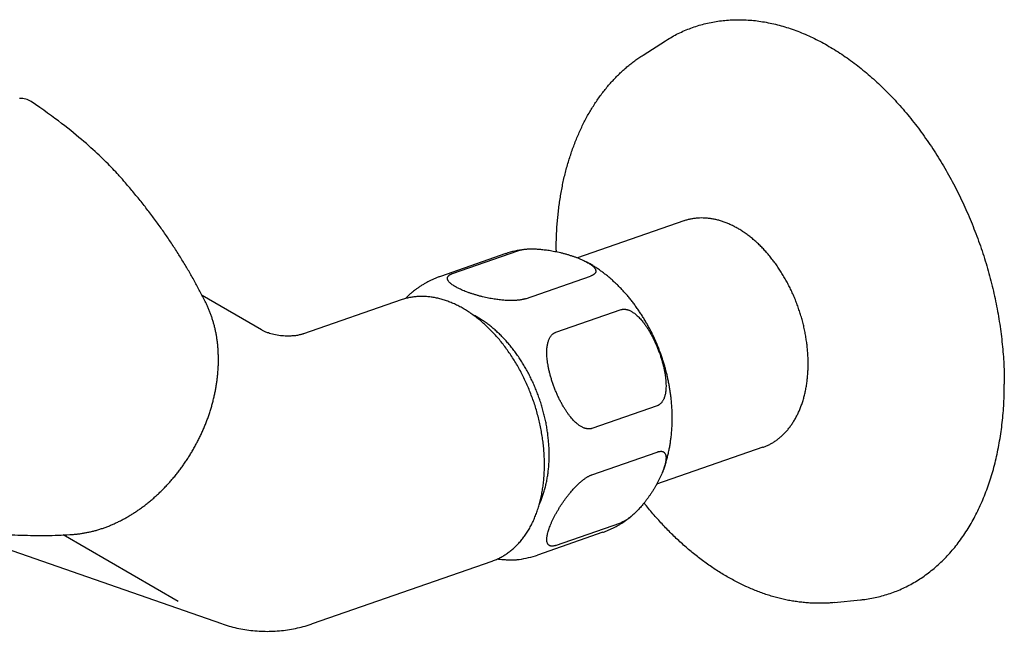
# Model space of a CAD drawing. Header units: millimetres. Extents: x 117 to 1320, y -43 to 1845.
# Tile 8 of 106: x 468 to 575, y -43 to 23. Entities that reach past the tile are written whole.
import ezdxf

# ---------------------------------------------------------------- set-up
doc = ezdxf.new("R2010")
doc.units = ezdxf.units.MM
doc.header["$LTSCALE"] = 65.395
doc.layers.get('0').update_dxf_attribs({"linetype": 'CONTINUOUS'})

msp = doc.modelspace()

# ---------------------------------------------------------------- linework, layer by layer
at = {"color": 7, "linetype": 'Continuous'}
for p, q in [((535.81, 19.47), (538.23, 21.02)), ((479.06, 6.38), (479.06, 6.38)), ((479.06, 6.38), (479.06, 6.38)), ((540.23, 1.49), (528.72, -2.52)), ((520.93, -2.06), (513.86, -4.53)), ((515.18, -4.21), (522.26, -1.74)), ((381.96, -4.47), (490.14, -42.18)), ((523.06, -6.95), (530.13, -4.49)), ((494.46, -10.32), (488.05, -6.6)), ((509.59, -7.08), (499.04, -10.75)), ((533.41, -8.14), (526.34, -10.6)), ((537.35, -18.55), (530.28, -21.01)), ((548.79, -23.06), (537.28, -27.07)), ((530.28, -26.04), (537.35, -23.57)), ((526.34, -33.7), (533.41, -31.24)), ((485.46, -39.78), (473, -32.56)), ((531.46, -32.28), (524.39, -34.75)), ((500.01, -42.18), (519.46, -35.4)), ((485.46, -39.78), (485.46, -39.78)), ((556.51, -39.9), (559.36, -39.61)), ((490.14, -42.18), (490.14, -42.18))]:
    msp.add_line(p, q, dxfattribs=at)
for points in [[(479.06, 6.38), (478.98, 6.47), (478.83, 6.64), (478.68, 6.8), (478.52, 6.97), (478.36, 7.14), (478.19, 7.31), (478.02, 7.49), (477.85, 7.67), (477.66, 7.85), (477.48, 8.04), (477.28, 8.22), (477.08, 8.42), (476.88, 8.61), (476.66, 8.81), (476.45, 9.02), (476.22, 9.22), (475.99, 9.43), (475.75, 9.65), (475.5, 9.87), (475.24, 10.09), (474.97, 10.32), (474.7, 10.55), (474.41, 10.79), (474.12, 11.03), (473.81, 11.28), (473.49, 11.54), (473.16, 11.8), (472.82, 12.06), (472.47, 12.33), (472.1, 12.61), (471.71, 12.9), (471.31, 13.19), (470.89, 13.49), (470.46, 13.8), (470, 14.11), (469.53, 14.43)], [(495.23, -10.66), (495.14, -10.63), (495.04, -10.6), (494.96, -10.56), (494.87, -10.53), (494.8, -10.49), (494.73, -10.46), (494.66, -10.43), (494.6, -10.4), (494.55, -10.37), (494.5, -10.34), (494.46, -10.32)], [(499.04, -10.75), (498.99, -10.77), (498.94, -10.79), (498.87, -10.8), (498.81, -10.82), (498.73, -10.84), (498.65, -10.86), (498.56, -10.88), (498.47, -10.9), (498.37, -10.92), (498.26, -10.94), (498.15, -10.96), (498.03, -10.97), (497.9, -10.98), (497.77, -10.99), (497.64, -11), (497.49, -11.01), (497.35, -11.01), (497.19, -11.01), (497.03, -11), (496.86, -10.99), (496.69, -10.98), (496.52, -10.96), (496.34, -10.94), (496.16, -10.91), (495.98, -10.87), (495.81, -10.83), (495.65, -10.79), (495.5, -10.75), (495.35, -10.71), (495.23, -10.66)], [(490.14, -42.18), (490.33, -42.24), (490.53, -42.31), (490.74, -42.38), (490.96, -42.44), (491.17, -42.5), (491.38, -42.55), (491.59, -42.61), (491.81, -42.66), (492.03, -42.7), (492.24, -42.74), (492.46, -42.79), (492.68, -42.82), (492.89, -42.86), (493.11, -42.89), (493.33, -42.91), (493.55, -42.94), (493.77, -42.96), (493.99, -42.98), (494.21, -42.99), (494.43, -43), (494.65, -43.01), (494.87, -43.01), (495.09, -43.02), (495.31, -43.01), (495.53, -43.01), (495.75, -43), (495.97, -42.99), (496.19, -42.98), (496.41, -42.96), (496.63, -42.94), (496.85, -42.91), (497.07, -42.88), (497.29, -42.85), (497.5, -42.82), (497.72, -42.78), (497.93, -42.74), (498.15, -42.7), (498.36, -42.65), (498.58, -42.6), (498.79, -42.55), (499, -42.5), (499.21, -42.44), (499.42, -42.38), (499.63, -42.31), (499.84, -42.24), (500.01, -42.18)]]:
    msp.add_lwpolyline(points, dxfattribs=at)
for centre, radius, start, end in [((468.41, 12.77), 2, 55.9508, 93.8592), ((524.18, -11.4), 9.88, 97.266, 109.2013), ((565.58, -1.68), 39.18, 180.0001, 180.2372), ((521.14, -25.41), 9.88, 277.2659, 289.2013)]:
    msp.add_arc(centre, radius, start, end, dxfattribs=at)
for points, knots in [([(538.23, 21.02), (538.3, 21.07), (538.6, 21.25), (539.11, 21.55), (539.79, 21.9), (540.47, 22.2), (541.18, 22.47), (541.89, 22.71), (542.62, 22.9), (543.36, 23.06), (544.11, 23.18), (544.87, 23.26), (545.63, 23.31), (546.41, 23.31), (547.19, 23.28), (547.98, 23.21), (548.77, 23.1), (549.57, 22.95), (550.37, 22.76), (551.17, 22.54), (551.97, 22.28), (552.78, 21.98), (553.58, 21.64), (554.38, 21.27), (555.17, 20.86), (555.96, 20.42), (556.75, 19.94), (557.53, 19.43), (558.31, 18.89), (559.08, 18.31), (559.83, 17.7), (560.58, 17.06), (561.32, 16.38), (562.05, 15.68), (562.76, 14.95), (563.46, 14.19), (564.15, 13.4), (564.82, 12.59), (565.48, 11.75), (566.12, 10.88), (566.74, 10), (567.35, 9.09), (567.94, 8.16), (568.5, 7.21), (569.05, 6.24), (569.58, 5.26), (570.08, 4.25), (570.56, 3.24), (571.02, 2.21), (571.46, 1.16), (571.87, 0.11), (572.26, -0.96), (572.63, -2.03), (572.97, -3.11), (573.28, -4.2), (573.57, -5.3), (573.83, -6.39), (574.06, -7.49), (574.27, -8.59), (574.45, -9.69), (574.6, -10.78), (574.73, -11.88), (574.83, -12.97), (574.9, -14.05), (574.94, -15.13), (574.95, -15.84), (574.95, -16.2)], [0, 0, 0, 0, 0.274552, 1.033883, 1.78986, 2.543198, 3.295219, 4.047255, 4.800063, 5.555216, 6.313724, 7.076418, 7.844847, 8.619695, 9.401878, 10.192664, 10.992426, 11.802206, 12.622754, 13.454263, 14.297762, 15.153476, 16.02154, 16.902776, 17.796971, 18.704339, 19.62529, 20.559306, 21.506774, 22.467535, 23.440994, 24.427543, 25.42655, 26.437513, 27.460617, 28.494885, 29.540083, 30.59595, 31.661372, 32.736371, 33.820171, 34.911753, 36.011161, 37.117242, 38.229244, 39.346978, 40.469076, 41.595198, 42.724683, 43.856205, 44.989683, 46.124035, 47.258177, 48.392023, 49.524233, 50.654127, 51.781346, 52.904489, 54.023341, 55.13711, 56.244595, 57.345801, 58.439649, 59.525302, 60.602725, 61.670725, 61.670725, 61.670725, 61.670725]), ([(526.4, -1.68), (526.4, -1.44), (526.41, -0.95), (526.43, -0.22), (526.46, 0.51), (526.51, 1.23), (526.58, 1.95), (526.65, 2.65), (526.74, 3.36), (526.85, 4.05), (526.97, 4.74), (527.1, 5.42), (527.24, 6.09), (527.4, 6.75), (527.58, 7.4), (527.76, 8.04), (527.97, 8.67), (528.18, 9.29), (528.41, 9.9), (528.65, 10.5), (528.9, 11.09), (529.16, 11.66), (529.44, 12.22), (529.73, 12.77), (530.03, 13.3), (530.35, 13.82), (530.67, 14.33), (531.01, 14.82), (531.35, 15.29), (531.71, 15.75), (532.08, 16.2), (532.46, 16.63), (532.85, 17.04), (533.24, 17.44), (533.65, 17.82), (534.07, 18.18), (534.49, 18.53), (534.92, 18.86), (535.36, 19.18), (535.66, 19.38), (535.81, 19.47)], [0, 0, 0, 0, 0.736245, 1.468203, 2.195291, 2.917891, 3.635451, 4.348263, 5.055749, 5.758162, 6.455018, 7.146524, 7.832275, 8.512413, 9.186641, 9.855022, 10.517382, 11.17369, 11.823915, 12.467918, 13.105831, 13.737394, 14.362922, 14.98202, 15.595208, 16.201947, 16.802979, 17.397616, 17.986747, 18.56979, 19.147509, 19.719593, 20.286601, 20.84853, 21.405729, 21.958488, 22.506973, 23.051742, 23.592814, 24.130894, 24.130894, 24.130894, 24.130894]), ([(488.5, -7.51), (488.32, -7.14), (487.95, -6.41), (487.37, -5.31), (486.75, -4.21), (486.11, -3.12), (485.43, -2.03), (484.72, -0.93), (483.98, 0.17), (483.2, 1.27), (482.38, 2.36), (481.54, 3.45), (480.65, 4.54), (479.83, 5.51), (479.29, 6.13), (479.06, 6.38)], [0, 0, 0, 0, 1.220053, 2.468718, 3.735313, 4.986953, 6.276115, 7.588208, 8.902419, 10.256372, 11.627722, 12.998871, 14.402727, 15.820999, 16.84316, 16.84316, 16.84316, 16.84316]), ([(553.7, -13.99), (553.7, -13.81), (553.69, -13.46), (553.67, -12.92), (553.62, -12.37), (553.56, -11.83), (553.48, -11.28), (553.39, -10.73), (553.28, -10.18), (553.15, -9.63), (553, -9.08), (552.84, -8.54), (552.66, -8), (552.47, -7.47), (552.26, -6.94), (552.04, -6.42), (551.8, -5.91), (551.55, -5.41), (551.29, -4.92), (551.01, -4.44), (550.72, -3.97), (550.42, -3.51), (550.11, -3.07), (549.78, -2.65), (549.45, -2.23), (549.11, -1.84), (548.76, -1.46), (548.4, -1.1), (548.03, -0.76), (547.66, -0.43), (547.28, -0.13), (546.89, 0.15), (546.5, 0.42), (546.11, 0.66), (545.71, 0.88), (545.31, 1.07), (544.91, 1.25), (544.51, 1.4), (544.11, 1.53), (543.71, 1.63), (543.31, 1.71), (542.91, 1.77), (542.52, 1.8), (542.13, 1.81), (541.74, 1.8), (541.36, 1.76), (540.99, 1.7), (540.62, 1.61), (540.37, 1.54), (540.24, 1.49), (540.23, 1.49)], [0, 0, 0, 0, 0.534609, 1.074865, 1.62029, 2.170377, 2.724601, 3.282414, 3.843254, 4.406543, 4.971693, 5.538109, 6.105188, 6.672326, 7.238917, 7.804359, 8.368055, 8.929413, 9.487856, 10.042817, 10.593746, 11.140112, 11.681407, 12.217144, 12.746867, 13.270151, 13.786603, 14.295869, 14.797634, 15.29163, 15.777632, 16.255471, 16.72503, 17.186252, 17.639141, 18.083766, 18.520266, 18.94885, 19.369803, 19.783483, 20.190324, 20.590839, 20.985609, 21.375292, 21.760606, 22.14233, 22.521293, 22.898362, 23.274432, 23.310775, 23.310775, 23.310775, 23.310775]), ([(522.26, -1.74), (522.29, -1.73), (522.35, -1.71), (522.45, -1.68), (522.56, -1.66), (522.67, -1.63), (522.79, -1.61), (522.88, -1.6), (522.93, -1.59), (522.93, -1.59)], [0, 0, 0, 0, 0.097871, 0.2016447, 0.3115355, 0.4279165, 0.5517915, 0.6835657, 0.6884648, 0.6884648, 0.6884648, 0.6884648]), ([(522.93, -1.59), (522.97, -1.59), (523.07, -1.58), (523.21, -1.56), (523.37, -1.55), (523.54, -1.55), (523.72, -1.54), (523.92, -1.54), (524.12, -1.55), (524.34, -1.56), (524.58, -1.58), (524.83, -1.6), (525.09, -1.63), (525.36, -1.66), (525.65, -1.7), (525.94, -1.75), (526.25, -1.81), (526.56, -1.88), (526.88, -1.95), (527.2, -2.03), (527.53, -2.12), (527.85, -2.22), (528.16, -2.32), (528.46, -2.42), (528.75, -2.53), (529.03, -2.64), (529.28, -2.76), (529.51, -2.87), (529.65, -2.94), (529.71, -2.97)], [0, 0, 0, 0, 0.134981, 0.283978, 0.443029, 0.612574, 0.793585, 0.987247, 1.194046, 1.414799, 1.649893, 1.899019, 2.16223, 2.438748, 2.727746, 3.028633, 3.340232, 3.661285, 3.989543, 4.322775, 4.658009, 4.992118, 5.32182, 5.64348, 5.954001, 6.250178, 6.529543, 6.790124, 7.008368, 7.008368, 7.008368, 7.008368]), ([(538.97, -19.88), (538.97, -19.73), (538.97, -19.42), (538.95, -18.95), (538.92, -18.48), (538.88, -18.01), (538.83, -17.54), (538.77, -17.07), (538.69, -16.6), (538.61, -16.13), (538.51, -15.67), (538.41, -15.2), (538.29, -14.74), (538.17, -14.28), (538.03, -13.82), (537.88, -13.37), (537.73, -12.92), (537.56, -12.47), (537.38, -12.03), (537.2, -11.59), (537, -11.16), (536.8, -10.73), (536.59, -10.31), (536.36, -9.89), (536.13, -9.48), (535.89, -9.07), (535.64, -8.67), (535.38, -8.28), (535.11, -7.9), (534.84, -7.52), (534.56, -7.15), (534.27, -6.79), (533.97, -6.44), (533.66, -6.1), (533.35, -5.77), (533.03, -5.45), (532.7, -5.14), (532.37, -4.84), (532.03, -4.55), (531.69, -4.27), (531.34, -4.01), (530.99, -3.76), (530.63, -3.52), (530.27, -3.29), (529.96, -3.11), (529.78, -3.01), (529.71, -2.97)], [0, 0, 0, 0, 0.466555, 0.934436, 1.403404, 1.87506, 2.34878, 2.822804, 3.297146, 3.773265, 4.249213, 4.725043, 5.201687, 5.678619, 6.155453, 6.632227, 7.109022, 7.585657, 8.062129, 8.537782, 9.013142, 9.4883, 9.962489, 10.435432, 10.908113, 11.380508, 11.849827, 12.318763, 12.787299, 13.253304, 13.717031, 14.180171, 14.642296, 15.099055, 15.55495, 16.009849, 16.460214, 16.906665, 17.351695, 17.795137, 18.229807, 18.662504, 19.093178, 19.519273, 19.93749, 20.156641, 20.156641, 20.156641, 20.156641]), ([(529.71, -2.97), (529.72, -2.98), (529.79, -3.02), (529.92, -3.09), (530.09, -3.2), (530.23, -3.3), (530.35, -3.4), (530.46, -3.49), (530.54, -3.59), (530.6, -3.67), (530.65, -3.75), (530.68, -3.83), (530.69, -3.91), (530.7, -3.97), (530.69, -4.04), (530.67, -4.1), (530.64, -4.15), (530.6, -4.21), (530.55, -4.25), (530.5, -4.3), (530.44, -4.34), (530.37, -4.38), (530.3, -4.42), (530.22, -4.45), (530.16, -4.48), (530.13, -4.49)], [0, 0, 0, 0, 0.022077, 0.241529, 0.439794, 0.617448, 0.775305, 0.914682, 1.036946, 1.143715, 1.23715, 1.319406, 1.392992, 1.460526, 1.524335, 1.586678, 1.64936, 1.713567, 1.780336, 1.850534, 1.924457, 2.00235, 2.084855, 2.172249, 2.264679, 2.264679, 2.264679, 2.264679]), ([(523.06, -6.95), (523.03, -6.96), (522.96, -6.98), (522.86, -7.01), (522.76, -7.04), (522.64, -7.06), (522.52, -7.08), (522.39, -7.1), (522.25, -7.11), (522.1, -7.13), (521.94, -7.14), (521.77, -7.14), (521.59, -7.15), (521.4, -7.15), (521.19, -7.14), (520.97, -7.13), (520.74, -7.12), (520.49, -7.09), (520.23, -7.07), (519.95, -7.03), (519.67, -6.99), (519.37, -6.94), (519.06, -6.88), (518.75, -6.81), (518.43, -6.74), (518.11, -6.66), (517.79, -6.57), (517.47, -6.47), (517.16, -6.37), (516.85, -6.27), (516.56, -6.16), (516.29, -6.05), (516.03, -5.93), (515.8, -5.82), (515.59, -5.71), (515.4, -5.6), (515.23, -5.5), (515.08, -5.39), (514.96, -5.29), (514.86, -5.2), (514.78, -5.11), (514.71, -5.02), (514.67, -4.94), (514.64, -4.86), (514.62, -4.79), (514.62, -4.72), (514.63, -4.65), (514.65, -4.59), (514.68, -4.54), (514.72, -4.48), (514.76, -4.44), (514.82, -4.39), (514.88, -4.35), (514.95, -4.31), (515.02, -4.27), (515.1, -4.24), (515.16, -4.22), (515.18, -4.21)], [0, 0, 0, 0, 0.09787, 0.201643, 0.311534, 0.427915, 0.55179, 0.683564, 0.823444, 0.972441, 1.131493, 1.301037, 1.482049, 1.675711, 1.88251, 2.103261, 2.338354, 2.587478, 2.850687, 3.127206, 3.416203, 3.71709, 4.028688, 4.349741, 4.678, 5.011232, 5.346469, 5.680579, 6.010283, 6.331945, 6.642467, 6.938646, 7.218012, 7.478593, 7.718911, 7.938363, 8.136628, 8.314281, 8.472138, 8.611513, 8.733777, 8.840545, 8.933979, 9.016235, 9.089821, 9.157355, 9.221164, 9.283508, 9.346189, 9.410397, 9.477166, 9.547364, 9.621287, 9.69918, 9.781685, 9.869079, 9.961507, 9.961507, 9.961507, 9.961507]), ([(513.86, -4.53), (513.74, -4.57), (513.52, -4.65), (513.2, -4.78), (512.87, -4.93), (512.56, -5.09), (512.24, -5.26), (511.94, -5.44), (511.63, -5.63), (511.33, -5.84), (511.06, -6.04), (510.89, -6.17), (510.82, -6.23)], [0, 0, 0, 0, 0.352645, 0.705603, 1.059432, 1.414324, 1.769894, 2.128027, 2.48719, 2.848678, 3.212774, 3.499579, 3.499579, 3.499579, 3.499579]), ([(510.82, -6.23), (510.81, -6.24), (510.76, -6.28), (510.66, -6.37), (510.52, -6.49), (510.37, -6.64), (510.22, -6.78), (510.12, -6.88), (510.08, -6.93)], [0, 0, 0, 0, 0.019666, 0.200464, 0.394122, 0.601182, 0.822512, 1.014182, 1.014182, 1.014182, 1.014182]), ([(514.53, -7.18), (514.37, -7.12), (514.05, -7.02), (513.57, -6.9), (513.08, -6.8), (512.61, -6.74), (512.13, -6.7), (511.67, -6.7), (511.2, -6.72), (510.75, -6.78), (510.3, -6.87), (509.91, -6.97), (509.68, -7.04), (509.59, -7.08)], [0, 0, 0, 0, 0.506626, 1.004177, 1.493111, 1.97429, 2.448264, 2.916175, 3.3787, 3.837173, 4.292408, 4.745834, 5.032966, 5.032966, 5.032966, 5.032966]), ([(519.46, -35.4), (519.52, -35.39), (519.71, -35.31), (520.04, -35.18), (520.45, -34.97), (520.84, -34.74), (521.22, -34.48), (521.59, -34.19), (521.94, -33.88), (522.28, -33.54), (522.6, -33.17), (522.91, -32.78), (523.2, -32.37), (523.47, -31.93), (523.72, -31.47), (523.95, -30.99), (524.16, -30.49), (524.35, -29.97), (524.52, -29.43), (524.68, -28.87), (524.81, -28.3), (524.91, -27.72), (525, -27.12), (525.07, -26.51), (525.11, -25.88), (525.13, -25.25), (525.13, -24.61), (525.11, -23.97), (525.07, -23.31), (525, -22.66), (524.91, -22), (524.8, -21.34), (524.67, -20.67), (524.52, -20.01), (524.35, -19.36), (524.16, -18.7), (523.95, -18.05), (523.71, -17.41), (523.46, -16.78), (523.19, -16.15), (522.91, -15.54), (522.6, -14.93), (522.28, -14.34), (521.94, -13.77), (521.59, -13.21), (521.22, -12.67), (520.84, -12.14), (520.45, -11.63), (520.04, -11.15), (519.62, -10.68), (519.19, -10.24), (518.76, -9.82), (518.31, -9.42), (517.85, -9.05), (517.39, -8.7), (516.92, -8.38), (516.45, -8.08), (515.98, -7.81), (515.5, -7.57), (515.01, -7.36), (514.69, -7.24), (514.53, -7.18)], [0, 0, 0, 0, 0.165483, 0.618567, 1.073214, 1.530682, 1.992066, 2.45837, 2.930705, 3.409782, 3.896649, 4.391733, 4.895947, 5.409468, 5.933019, 6.466583, 7.010642, 7.565059, 8.130027, 8.705371, 9.290946, 9.886612, 10.491894, 11.106685, 11.730247, 12.362469, 13.002429, 13.649966, 14.304062, 14.964453, 15.630118, 16.300626, 16.975049, 17.652731, 18.332915, 19.014697, 19.69751, 20.380259, 21.062516, 21.743085, 22.421612, 23.096892, 23.768589, 24.435578, 25.097478, 25.753336, 26.402674, 27.044791, 27.67907, 28.305107, 28.922193, 29.530176, 30.128347, 30.716752, 31.294772, 31.862603, 32.419801, 32.966671, 33.503026, 34.02924, 34.545453, 34.545453, 34.545453, 34.545453]), ([(488.08, -21.34), (488.14, -21.2), (488.26, -20.91), (488.44, -20.47), (488.61, -20.04), (488.76, -19.6), (488.91, -19.16), (489.05, -18.71), (489.17, -18.27), (489.28, -17.82), (489.39, -17.38), (489.48, -16.93), (489.56, -16.49), (489.63, -16.04), (489.69, -15.6), (489.74, -15.16), (489.77, -14.71), (489.8, -14.28), (489.81, -13.84), (489.81, -13.41), (489.8, -12.98), (489.78, -12.55), (489.75, -12.13), (489.71, -11.71), (489.65, -11.3), (489.59, -10.89), (489.51, -10.49), (489.42, -10.09), (489.32, -9.7), (489.21, -9.32), (489.09, -8.94), (488.96, -8.57), (488.82, -8.21), (488.67, -7.85), (488.56, -7.62), (488.5, -7.51)], [0, 0, 0, 0, 0.469863, 0.938743, 1.406426, 1.872815, 2.337695, 2.800976, 3.262436, 3.721995, 4.179441, 4.634704, 5.087584, 5.538014, 5.985815, 6.430921, 6.87318, 7.312524, 7.748831, 8.182033, 8.61204, 9.038781, 9.462206, 9.882239, 10.298874, 10.712028, 11.121744, 11.52793, 11.930684, 12.329905, 12.725747, 13.118102, 13.507181, 13.892874, 14.275442, 14.275442, 14.275442, 14.275442]), ([(533.41, -8.14), (533.44, -8.13), (533.5, -8.11), (533.6, -8.09), (533.7, -8.08), (533.8, -8.08), (533.91, -8.09), (534.02, -8.11), (534.13, -8.14), (534.26, -8.18), (534.38, -8.23), (534.51, -8.3), (534.65, -8.38), (534.8, -8.48), (534.95, -8.59), (535.11, -8.72), (535.27, -8.88), (535.44, -9.05), (535.62, -9.24), (535.8, -9.46), (535.98, -9.71), (536.17, -9.97), (536.36, -10.26), (536.54, -10.57), (536.73, -10.9), (536.91, -11.26), (537.09, -11.63), (537.26, -12.01), (537.42, -12.4), (537.58, -12.8), (537.72, -13.21), (537.84, -13.61), (537.95, -14), (538.05, -14.38), (538.13, -14.75), (538.19, -15.11), (538.24, -15.45), (538.27, -15.76), (538.29, -16.06), (538.3, -16.34), (538.3, -16.6), (538.28, -16.84), (538.26, -17.06), (538.23, -17.25), (538.19, -17.44), (538.14, -17.6), (538.09, -17.75), (538.03, -17.88), (537.97, -18), (537.9, -18.1), (537.83, -18.2), (537.76, -18.28), (537.68, -18.35), (537.6, -18.42), (537.52, -18.47), (537.44, -18.52), (537.38, -18.54), (537.35, -18.55)], [0, 0, 0, 0, 0.095363, 0.192108, 0.291111, 0.393371, 0.500408, 0.6132, 0.732553, 0.859963, 0.996897, 1.144421, 1.304095, 1.47775, 1.666666, 1.872476, 2.096508, 2.339448, 2.602346, 2.885444, 3.188848, 3.512894, 3.857229, 4.221353, 4.603535, 5.00189, 5.413503, 5.835024, 6.262706, 6.692084, 7.119128, 7.539384, 7.949136, 8.345069, 8.724324, 9.085073, 9.425649, 9.745617, 10.04469, 10.323266, 10.581523, 10.819775, 11.039135, 11.240354, 11.424816, 11.594197, 11.749819, 11.893542, 12.026957, 12.151169, 12.26767, 12.377979, 12.482941, 12.58356, 12.681372, 12.777393, 12.872515, 12.872515, 12.872515, 12.872515]), ([(525.64, -23.88), (525.64, -23.7), (525.64, -23.34), (525.61, -22.79), (525.56, -22.23), (525.5, -21.68), (525.42, -21.12), (525.33, -20.56), (525.21, -20), (525.08, -19.45), (524.93, -18.89), (524.77, -18.34), (524.59, -17.79), (524.39, -17.25), (524.18, -16.71), (523.95, -16.18), (523.71, -15.66), (523.46, -15.15), (523.19, -14.65), (522.91, -14.16), (522.61, -13.69), (522.31, -13.23), (521.99, -12.78), (521.66, -12.34), (521.32, -11.92), (520.97, -11.52), (520.61, -11.14), (520.25, -10.77), (519.87, -10.42), (519.49, -10.09), (519.11, -9.78), (518.72, -9.5), (518.32, -9.23), (517.92, -8.98), (517.61, -8.81), (517.43, -8.72), (517.39, -8.7)], [0, 0, 0, 0, 0.543677, 1.093097, 1.647772, 2.20719, 2.770814, 3.338089, 3.908441, 4.481284, 5.056021, 5.632044, 6.208742, 6.785499, 7.361701, 7.936733, 8.50999, 9.08087, 9.648785, 10.213159, 10.773432, 11.329066, 11.879541, 12.424365, 12.963074, 13.495233, 14.020445, 14.538349, 15.048625, 15.550999, 16.045245, 16.531189, 17.008713, 17.477757, 17.938328, 18.080237, 18.080237, 18.080237, 18.080237]), ([(530.28, -21.01), (530.25, -21.03), (530.18, -21.04), (530.09, -21.06), (529.99, -21.07), (529.89, -21.07), (529.78, -21.06), (529.67, -21.04), (529.55, -21.01), (529.43, -20.97), (529.3, -20.92), (529.17, -20.85), (529.03, -20.77), (528.89, -20.68), (528.74, -20.56), (528.58, -20.43), (528.41, -20.28), (528.24, -20.1), (528.07, -19.91), (527.89, -19.69), (527.7, -19.45), (527.52, -19.18), (527.33, -18.89), (527.14, -18.58), (526.96, -18.25), (526.77, -17.9), (526.59, -17.53), (526.42, -17.14), (526.26, -16.75), (526.11, -16.35), (525.97, -15.95), (525.85, -15.55), (525.73, -15.15), (525.64, -14.77), (525.56, -14.4), (525.5, -14.05), (525.45, -13.71), (525.41, -13.39), (525.39, -13.09), (525.38, -12.81), (525.39, -12.55), (525.4, -12.32), (525.43, -12.1), (525.46, -11.9), (525.5, -11.72), (525.55, -11.55), (525.6, -11.41), (525.66, -11.28), (525.72, -11.16), (525.78, -11.05), (525.85, -10.96), (525.93, -10.87), (526, -10.8), (526.08, -10.74), (526.16, -10.68), (526.25, -10.64), (526.31, -10.61), (526.34, -10.6)], [0, 0, 0, 0, 0.095363, 0.192107, 0.29111, 0.39337, 0.500408, 0.613199, 0.732552, 0.859963, 0.996896, 1.14442, 1.304094, 1.47775, 1.666665, 1.872474, 2.096505, 2.339443, 2.602339, 2.885435, 3.188837, 3.512881, 3.857213, 4.221335, 4.603515, 5.001868, 5.413482, 5.835005, 6.262691, 6.692071, 7.119116, 7.539374, 7.949128, 8.345066, 8.724324, 9.085076, 9.425653, 9.745622, 10.044695, 10.323271, 10.581527, 10.819778, 11.039137, 11.240355, 11.424817, 11.594197, 11.74982, 11.893543, 12.026958, 12.15117, 12.267671, 12.37798, 12.482943, 12.583562, 12.681373, 12.777394, 12.872515, 12.872515, 12.872515, 12.872515]), ([(548.79, -23.06), (548.89, -23.03), (549.12, -22.94), (549.45, -22.79), (549.78, -22.61), (550.11, -22.41), (550.42, -22.18), (550.72, -21.94), (551.01, -21.67), (551.29, -21.38), (551.55, -21.08), (551.8, -20.75), (552.04, -20.4), (552.26, -20.04), (552.47, -19.65), (552.67, -19.26), (552.84, -18.84), (553, -18.41), (553.15, -17.97), (553.28, -17.51), (553.39, -17.04), (553.49, -16.55), (553.56, -16.06), (553.62, -15.55), (553.67, -15.04), (553.69, -14.52), (553.7, -14.17), (553.7, -13.99)], [0, 0, 0, 0, 0.339657, 0.716463, 1.09499, 1.476115, 1.860672, 2.249451, 2.643185, 3.042541, 3.448117, 3.860438, 4.279954, 4.707038, 5.141988, 5.585029, 6.036312, 6.49592, 6.963869, 7.440114, 7.92455, 8.417015, 8.917298, 9.425136, 9.940225, 10.462217, 10.990728, 10.990728, 10.990728, 10.990728]), ([(559.36, -39.61), (559.52, -39.59), (559.92, -39.54), (560.58, -39.44), (561.32, -39.28), (562.04, -39.08), (562.76, -38.85), (563.46, -38.58), (564.15, -38.27), (564.82, -37.93), (565.48, -37.55), (566.12, -37.13), (566.74, -36.68), (567.35, -36.19), (567.94, -35.67), (568.5, -35.11), (569.05, -34.53), (569.58, -33.91), (570.08, -33.26), (570.57, -32.57), (571.03, -31.86), (571.46, -31.12), (571.88, -30.36), (572.26, -29.56), (572.63, -28.74), (572.97, -27.89), (573.28, -27.02), (573.57, -26.13), (573.83, -25.22), (574.06, -24.28), (574.27, -23.33), (574.45, -22.35), (574.6, -21.36), (574.73, -20.36), (574.83, -19.34), (574.9, -18.3), (574.94, -17.25), (574.95, -16.55), (574.95, -16.2)], [0, 0, 0, 0, 0.470983, 1.229491, 1.984643, 2.737451, 3.489488, 4.241509, 4.994847, 5.750823, 6.510155, 7.274357, 8.044355, 8.820873, 9.605348, 10.398319, 11.200553, 12.013164, 12.83635, 13.670987, 14.517653, 15.376351, 16.247952, 17.132503, 18.029959, 18.940997, 19.86523, 20.80272, 21.753741, 22.717617, 23.694614, 24.684444, 25.686379, 26.700713, 27.726698, 28.763726, 29.8119, 30.870143, 30.870143, 30.870143, 30.870143]), ([(537.99, -25.56), (538.03, -25.47), (538.11, -25.24), (538.24, -24.87), (538.36, -24.44), (538.48, -24.01), (538.58, -23.57), (538.68, -23.12), (538.75, -22.67), (538.82, -22.22), (538.88, -21.76), (538.92, -21.29), (538.95, -20.82), (538.97, -20.35), (538.97, -20.04), (538.97, -19.88)], [0, 0, 0, 0, 0.298317, 0.734693, 1.181694, 1.6307, 2.081371, 2.535296, 2.99566, 3.456977, 3.919136, 4.385688, 4.855187, 5.325107, 5.795267, 5.795267, 5.795267, 5.795267]), ([(474.01, -32.51), (474.14, -32.5), (474.4, -32.48), (474.79, -32.43), (475.18, -32.37), (475.57, -32.3), (475.97, -32.22), (476.36, -32.12), (476.75, -32.01), (477.15, -31.88), (477.54, -31.75), (477.93, -31.6), (478.32, -31.44), (478.71, -31.26), (479.1, -31.07), (479.49, -30.87), (479.87, -30.66), (480.25, -30.44), (480.63, -30.2), (481, -29.96), (481.37, -29.7), (481.73, -29.43), (482.09, -29.15), (482.45, -28.86), (482.8, -28.56), (483.14, -28.25), (483.48, -27.94), (483.81, -27.61), (484.14, -27.27), (484.46, -26.92), (484.77, -26.57), (485.07, -26.21), (485.37, -25.84), (485.66, -25.46), (485.94, -25.07), (486.22, -24.68), (486.48, -24.28), (486.74, -23.88), (486.98, -23.47), (487.22, -23.05), (487.45, -22.63), (487.67, -22.2), (487.88, -21.77), (488.01, -21.48), (488.08, -21.34)], [0, 0, 0, 0, 0.388242, 0.779796, 1.174807, 1.573398, 1.975419, 2.381082, 2.790291, 3.203002, 3.619452, 4.039377, 4.462864, 4.889911, 5.320325, 5.754254, 6.191478, 6.631919, 7.075637, 7.522357, 7.972095, 8.42472, 8.880026, 9.338067, 9.798553, 10.261393, 10.726503, 11.193633, 11.662728, 12.13358, 12.606006, 13.079924, 13.555083, 14.031349, 14.508555, 14.986497, 15.465032, 15.943961, 16.423106, 16.902293, 17.381345, 17.860069, 18.338299, 18.81587, 18.81587, 18.81587, 18.81587]), ([(524.56, -29.29), (524.57, -29.27), (524.64, -29.11), (524.77, -28.81), (524.93, -28.37), (525.08, -27.92), (525.21, -27.45), (525.33, -26.98), (525.42, -26.48), (525.5, -25.98), (525.57, -25.47), (525.61, -24.95), (525.64, -24.42), (525.64, -24.06), (525.64, -23.88)], [0, 0, 0, 0, 0.059399, 0.518336, 0.985739, 1.461626, 1.945949, 2.438601, 2.939419, 3.448187, 3.96464, 4.488465, 5.019311, 5.556786, 5.556786, 5.556786, 5.556786]), ([(537.35, -23.57), (537.38, -23.56), (537.43, -23.54), (537.52, -23.52), (537.6, -23.5), (537.68, -23.5), (537.76, -23.49), (537.83, -23.5), (537.9, -23.51), (537.96, -23.53), (538.03, -23.56), (538.09, -23.6), (538.14, -23.65), (538.19, -23.72), (538.23, -23.79), (538.26, -23.88), (538.28, -23.99), (538.3, -24.11), (538.3, -24.24), (538.29, -24.4), (538.27, -24.57), (538.24, -24.76), (538.19, -24.96), (538.13, -25.19), (538.06, -25.39), (538.01, -25.52), (537.99, -25.56)], [0, 0, 0, 0, 0.092561, 0.180399, 0.263741, 0.342962, 0.418836, 0.491761, 0.562187, 0.631164, 0.699895, 0.76966, 0.842268, 0.919896, 1.004664, 1.098966, 1.20509, 1.324976, 1.460645, 1.613592, 1.785081, 1.976373, 2.188209, 2.421111, 2.674669, 2.829508, 2.829508, 2.829508, 2.829508]), ([(537.99, -25.56), (537.98, -25.6), (537.93, -25.73), (537.84, -25.95), (537.71, -26.23), (537.57, -26.52), (537.42, -26.82), (537.26, -27.11), (537.09, -27.41), (536.91, -27.7), (536.73, -27.99), (536.54, -28.27), (536.35, -28.53), (536.17, -28.79), (535.98, -29.03), (535.8, -29.25), (535.62, -29.47), (535.44, -29.67), (535.27, -29.85), (535.11, -30.02), (534.95, -30.17), (534.8, -30.32), (534.65, -30.44), (534.55, -30.53), (534.5, -30.57), (534.49, -30.58)], [0, 0, 0, 0, 0.118697, 0.410621, 0.718865, 1.04087, 1.373328, 1.713065, 2.056371, 2.399929, 2.740575, 3.075343, 3.402017, 3.718382, 4.023241, 4.315471, 4.594556, 4.859722, 5.110275, 5.34634, 5.567671, 5.774731, 5.968389, 6.149187, 6.168854, 6.168854, 6.168854, 6.168854]), ([(526.34, -33.7), (526.31, -33.71), (526.25, -33.73), (526.17, -33.75), (526.09, -33.77), (526.01, -33.78), (525.93, -33.78), (525.86, -33.77), (525.79, -33.76), (525.72, -33.74), (525.66, -33.71), (525.6, -33.67), (525.55, -33.62), (525.5, -33.55), (525.46, -33.48), (525.43, -33.39), (525.4, -33.29), (525.39, -33.17), (525.38, -33.03), (525.39, -32.88), (525.41, -32.71), (525.45, -32.52), (525.5, -32.31), (525.56, -32.09), (525.64, -31.85), (525.74, -31.59), (525.85, -31.32), (525.97, -31.04), (526.11, -30.75), (526.26, -30.46), (526.43, -30.16), (526.6, -29.86), (526.77, -29.57), (526.96, -29.28), (527.14, -29.01), (527.33, -28.74), (527.52, -28.49), (527.71, -28.25), (527.89, -28.02), (528.07, -27.81), (528.24, -27.61), (528.41, -27.42), (528.58, -27.25), (528.74, -27.1), (528.89, -26.96), (529.03, -26.83), (529.17, -26.71), (529.3, -26.61), (529.43, -26.51), (529.55, -26.42), (529.67, -26.35), (529.78, -26.28), (529.89, -26.21), (529.99, -26.16), (530.09, -26.11), (530.18, -26.07), (530.25, -26.05), (530.28, -26.04)], [0, 0, 0, 0, 0.092561, 0.180397, 0.263739, 0.34296, 0.418835, 0.49176, 0.562187, 0.631163, 0.699895, 0.76966, 0.842268, 0.919896, 1.004664, 1.098965, 1.205089, 1.324973, 1.460643, 1.613589, 1.785078, 1.97637, 2.188207, 2.421111, 2.674671, 2.948199, 3.240125, 3.548371, 3.870377, 4.202837, 4.542577, 4.885885, 5.229445, 5.570089, 5.904857, 6.231529, 6.547891, 6.852749, 7.144978, 7.424062, 7.689225, 7.939777, 8.17584, 8.39717, 8.60423, 8.797888, 8.978686, 9.147861, 9.306421, 9.454846, 9.594117, 9.72527, 9.848549, 9.964396, 10.073852, 10.177328, 10.275088, 10.275088, 10.275088, 10.275088]), ([(556.51, -39.9), (556.33, -39.92), (555.96, -39.95), (555.41, -39.97), (554.85, -39.98), (554.29, -39.97), (553.72, -39.94), (553.15, -39.89), (552.58, -39.82), (552.01, -39.74), (551.43, -39.63), (550.85, -39.5), (550.27, -39.36), (549.69, -39.19), (549.11, -39.01), (548.53, -38.8), (547.94, -38.58), (547.36, -38.34), (546.78, -38.07), (546.21, -37.79), (545.63, -37.49), (545.05, -37.18), (544.48, -36.84), (543.92, -36.49), (543.35, -36.12), (542.79, -35.73), (542.24, -35.33), (541.69, -34.9), (541.14, -34.47), (540.6, -34.01), (540.07, -33.54), (539.54, -33.06), (539.02, -32.56), (538.51, -32.04), (538, -31.51), (537.5, -30.97), (537.01, -30.41), (536.52, -29.84), (536.17, -29.4), (535.97, -29.15), (535.92, -29.1)], [0, 0, 0, 0, 0.55003, 1.103459, 1.660597, 2.222365, 2.788331, 3.358896, 3.934949, 4.515957, 5.102425, 5.695024, 6.293166, 6.897456, 7.508193, 8.124828, 8.748121, 9.377908, 10.013759, 10.65661, 11.305782, 11.961043, 12.623458, 13.291883, 13.966524, 14.647874, 15.335044, 16.028438, 16.728004, 17.433111, 18.144335, 18.861133, 19.583116, 20.310997, 21.043813, 21.781569, 22.524537, 23.271954, 24.023982, 24.23077, 24.23077, 24.23077, 24.23077]), ([(531.46, -32.28), (531.57, -32.24), (531.79, -32.16), (532.12, -32.03), (532.44, -31.88), (532.76, -31.72), (533.07, -31.55), (533.38, -31.37), (533.68, -31.18), (533.98, -30.97), (534.25, -30.77), (534.42, -30.64), (534.49, -30.58)], [0, 0, 0, 0, 0.352645, 0.705603, 1.059432, 1.414324, 1.769894, 2.128027, 2.48719, 2.848678, 3.212774, 3.499579, 3.499579, 3.499579, 3.499579]), ([(534.49, -30.58), (534.46, -30.61), (534.38, -30.67), (534.25, -30.76), (534.13, -30.85), (534.02, -30.93), (533.91, -31), (533.8, -31.06), (533.7, -31.11), (533.6, -31.16), (533.5, -31.2), (533.44, -31.23), (533.41, -31.24)], [0, 0, 0, 0, 0.149509, 0.308069, 0.456494, 0.595765, 0.726918, 0.850197, 0.966044, 1.0755, 1.178977, 1.276738, 1.276738, 1.276738, 1.276738]), ([(465.71, -32.44), (465.81, -32.45), (466.38, -32.49), (467.4, -32.55), (468.77, -32.6), (470.12, -32.63), (471.45, -32.62), (472.75, -32.58), (473.6, -32.53), (474.01, -32.51)], [0, 0, 0, 0, 0.306094, 1.696021, 3.079249, 4.416285, 5.750233, 7.055017, 8.307781, 8.307781, 8.307781, 8.307781]), ([(520.06, -35.16), (520.12, -35.17), (520.26, -35.19), (520.49, -35.21), (520.74, -35.23), (520.97, -35.25), (521.19, -35.26), (521.4, -35.27), (521.59, -35.27), (521.77, -35.26), (521.94, -35.26), (522.1, -35.25), (522.25, -35.23), (522.34, -35.22), (522.39, -35.22)], [0, 0, 0, 0, 0.172496, 0.435705, 0.68483, 0.919922, 1.140673, 1.347473, 1.541135, 1.722146, 1.891691, 2.050742, 2.199739, 2.334719, 2.334719, 2.334719, 2.334719])]:
    msp.add_open_spline(points, degree=3, knots=knots, dxfattribs=at)

doc.saveas('drawing.dxf')
